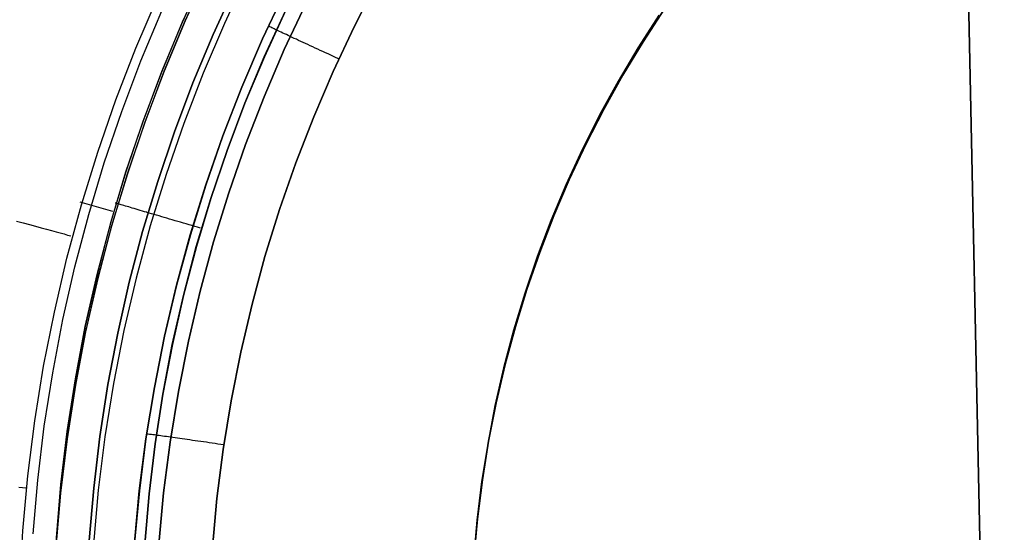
# Model space of a CAD drawing. Header units: millimetres. Extents: x -273 to 273, y -240 to 302.
# Tile 158 of 256: x 146 to 158, y -152 to -146. Entities that reach past the tile are written whole.
import ezdxf

# ---------------------------------------------------------------- set-up
doc = ezdxf.new("R2010")
doc.units = ezdxf.units.MM
doc.header["$MEASUREMENT"] = 0
doc.layers.add('IGES level 1', color=7, linetype='Continuous', true_color=0x3e413d)
doc.layers.add('IGES level 2', color=7, linetype='Continuous', true_color=0x008000)

msp = doc.modelspace()

# ---------------------------------------------------------------- linework, layer by layer
at = {"layer": 'IGES level 1'}
for p, q in [((148.534, -145.295, 417.854), (148.277, -145.857, 417.85)), ((148.278, -145.857, 417.85), (148.535, -145.295, 417.854)), ((148.574, -145.267, 409.641), (148.31, -145.841, 409.637)), ((148.312, -145.842, 409.637), (148.575, -145.268, 409.641)), ((149.029, -145.305, 411.279), (148.764, -145.871, 411.276)), ((148.634, -146.001, 417.297), (148.887, -145.45, 417.301)), ((148.887, -145.45, 417.301), (148.634, -146.001, 417.297)), ((150.268, -145.911, 413.767), (150.529, -145.402, 413.773)), ((150.529, -145.402, 413.773), (150.268, -145.911, 413.767)), ((147.738, -146.158, 419.312), (147.989, -145.569, 419.315)), ((147.738, -146.158, 419.312), (147.99, -145.569, 419.315)), ((149.464, -145.503, 413.028), (149.206, -146.051, 413.024)), ((149.206, -146.051, 413.024), (149.463, -145.503, 413.029)), ((149.712, -145.636, 413.497), (149.459, -146.174, 413.493)), ((149.459, -146.174, 413.493), (149.712, -145.636, 413.497)), ((153.865, -145.702, 417.39), (153.617, -146.083, 417.382)), ((153.617, -146.083, 413.98), (153.864, -145.702, 413.988)), ((153.864, -145.702, 413.988), (153.617, -146.083, 413.98)), ((153.617, -146.083, 417.382), (153.865, -145.702, 417.39)), ((147.797, -146.305, 418.862), (148.039, -145.726, 418.865)), ((149.227, -146.258, 417.112), (149.471, -145.726, 417.116)), ((149.472, -145.726, 417.116), (149.228, -146.258, 417.112)), ((153.798, -145.775, 416.526), (153.556, -146.153, 416.526)), ((148.277, -145.857, 417.85), (148.039, -146.428, 417.848)), ((148.04, -146.428, 417.848), (148.278, -145.857, 417.85)), ((148.31, -145.841, 409.637), (148.067, -146.424, 409.634)), ((148.068, -146.425, 409.635), (148.312, -145.842, 409.637)), ((148.764, -145.871, 411.276), (148.519, -146.447, 411.273)), ((149.282, -145.906, 413.069), (149.273, -145.902, 413.036)), ((149.292, -145.911, 413.102), (149.282, -145.906, 413.069)), ((149.302, -145.916, 413.135), (149.292, -145.911, 413.102)), ((149.314, -145.921, 413.167), (149.302, -145.916, 413.135)), ((149.327, -145.927, 413.198), (149.314, -145.921, 413.167)), ((149.34, -145.934, 413.23), (149.327, -145.927, 413.198)), ((149.355, -145.941, 413.26), (149.34, -145.934, 413.23)), ((150.025, -146.429, 413.763), (150.268, -145.911, 413.767)), ((150.268, -145.911, 413.767), (150.025, -146.429, 413.763)), ((148.4, -146.561, 417.294), (148.634, -146.001, 417.297)), ((148.634, -146.001, 417.297), (148.4, -146.561, 417.294)), ((149.206, -146.051, 413.024), (148.967, -146.608, 413.021)), ((148.967, -146.608, 413.021), (149.206, -146.051, 413.024)), ((149.37, -145.948, 413.29), (149.355, -145.941, 413.26)), ((149.387, -145.956, 413.32), (149.37, -145.948, 413.29)), ((149.404, -145.964, 413.348), (149.387, -145.956, 413.32)), ((149.423, -145.973, 413.377), (149.404, -145.964, 413.348)), ((149.442, -145.982, 413.404), (149.423, -145.973, 413.377)), ((149.462, -145.991, 413.431), (149.442, -145.982, 413.404)), ((149.483, -146.001, 413.456), (149.462, -145.991, 413.431)), ((149.505, -146.011, 413.481), (149.483, -146.001, 413.456)), ((149.527, -146.022, 413.506), (149.505, -146.011, 413.481)), ((149.551, -146.033, 413.529), (149.528, -146.022, 413.506)), ((149.575, -146.044, 413.551), (149.551, -146.033, 413.529)), ((149.599, -146.055, 413.573), (149.575, -146.044, 413.551)), ((147.507, -146.756, 419.311), (147.738, -146.158, 419.312)), ((147.507, -146.756, 419.311), (147.738, -146.158, 419.312)), ((149.624, -146.067, 413.593), (149.599, -146.055, 413.573)), ((149.65, -146.079, 413.613), (149.624, -146.067, 413.593)), ((149.677, -146.091, 413.631), (149.65, -146.079, 413.613)), ((149.704, -146.104, 413.649), (149.677, -146.091, 413.631)), ((149.732, -146.116, 413.665), (149.704, -146.104, 413.649)), ((149.76, -146.129, 413.68), (149.732, -146.116, 413.665)), ((149.788, -146.143, 413.695), (149.76, -146.129, 413.68)), ((149.817, -146.156, 413.708), (149.788, -146.143, 413.695)), ((149.847, -146.17, 413.72), (149.817, -146.156, 413.708)), ((153.556, -146.153, 416.526), (153.327, -146.539, 416.526)), ((153.617, -146.083, 417.382), (153.382, -146.472, 417.376)), ((153.382, -146.472, 413.974), (153.617, -146.083, 413.98)), ((153.617, -146.083, 413.98), (153.382, -146.472, 413.974)), ((153.382, -146.472, 417.376), (153.617, -146.083, 417.382)), ((149.002, -146.797, 417.109), (149.227, -146.258, 417.112)), ((149.228, -146.258, 417.112), (149.003, -146.797, 417.109)), ((149.459, -146.174, 413.493), (149.225, -146.721, 413.49)), ((149.225, -146.721, 413.49), (149.459, -146.174, 413.493)), ((149.876, -146.183, 413.731), (149.847, -146.17, 413.72)), ((149.906, -146.197, 413.741), (149.876, -146.183, 413.731)), ((149.937, -146.211, 413.749), (149.906, -146.197, 413.741)), ((149.967, -146.225, 413.757), (149.937, -146.211, 413.749)), ((149.998, -146.239, 413.763), (149.967, -146.225, 413.757)), ((150.029, -146.254, 413.768), (149.998, -146.239, 413.763)), ((150.061, -146.268, 413.772), (150.029, -146.254, 413.768)), ((150.092, -146.282, 413.775), (150.061, -146.268, 413.772)), ((147.575, -146.892, 418.861), (147.797, -146.305, 418.862)), ((148.039, -146.428, 417.848), (147.821, -147.006, 417.847)), ((147.822, -147.006, 417.847), (148.04, -146.428, 417.848)), ((148.067, -146.424, 409.634), (147.843, -147.015, 409.633)), ((147.845, -147.016, 409.634), (148.068, -146.425, 409.635)), ((148.519, -146.447, 411.273), (148.293, -147.03, 411.272)), ((149.8, -146.955, 413.76), (150.025, -146.429, 413.763)), ((150.025, -146.429, 413.763), (149.8, -146.955, 413.76)), ((153.382, -146.472, 417.376), (153.161, -146.869, 417.37)), ((153.161, -146.869, 413.968), (153.382, -146.472, 413.974)), ((153.382, -146.472, 413.974), (153.161, -146.869, 413.968)), ((153.161, -146.869, 417.37), (153.382, -146.472, 417.376)), ((148.186, -147.129, 417.293), (148.4, -146.561, 417.294)), ((148.4, -146.561, 417.294), (148.186, -147.129, 417.293)), ((148.967, -146.608, 413.021), (148.748, -147.173, 413.02)), ((148.748, -147.173, 413.02), (148.967, -146.608, 413.021)), ((153.327, -146.539, 416.526), (153.111, -146.932, 416.526)), ((149.225, -146.721, 413.49), (149.01, -147.275, 413.488)), ((149.01, -147.275, 413.488), (149.225, -146.721, 413.49)), ((147.297, -147.362, 419.311), (147.507, -146.756, 419.311)), ((147.297, -147.362, 419.311), (147.507, -146.756, 419.311)), ((148.795, -147.345, 417.108), (149.002, -146.797, 417.109)), ((149.003, -146.797, 417.109), (148.796, -147.345, 417.108)), ((147.373, -147.486, 418.861), (147.575, -146.892, 418.861)), ((149.593, -147.488, 413.759), (149.8, -146.955, 413.76)), ((149.8, -146.955, 413.76), (149.593, -147.489, 413.759)), ((153.111, -146.932, 416.526), (152.91, -147.333, 416.526)), ((153.161, -146.869, 417.37), (152.954, -147.273, 417.365)), ((152.954, -147.273, 413.963), (153.161, -146.869, 413.968)), ((153.161, -146.869, 413.968), (152.954, -147.273, 413.963)), ((152.954, -147.273, 417.365), (153.161, -146.869, 417.37)), ((147.821, -147.006, 417.847), (147.624, -147.592, 417.847)), ((147.624, -147.592, 417.847), (147.822, -147.006, 417.847)), ((147.843, -147.015, 409.633), (147.641, -147.613, 409.634)), ((147.642, -147.614, 409.634), (147.845, -147.016, 409.634)), ((148.293, -147.03, 411.272), (148.089, -147.621, 411.271)), ((147.992, -147.704, 417.293), (148.186, -147.129, 417.293)), ((148.186, -147.129, 417.293), (147.992, -147.704, 417.293)), ((148.548, -147.744, 413.02), (148.748, -147.173, 413.02)), ((148.748, -147.173, 413.02), (148.549, -147.745, 413.019)), ((149.01, -147.275, 413.488), (148.815, -147.836, 413.488)), ((148.815, -147.836, 413.488), (149.01, -147.275, 413.488)), ((152.954, -147.273, 417.365), (152.762, -147.684, 417.361)), ((152.762, -147.684, 413.959), (152.954, -147.273, 413.963)), ((152.954, -147.273, 413.963), (152.762, -147.684, 413.959)), ((152.762, -147.684, 417.361), (152.954, -147.273, 417.365)), ((147.108, -147.974, 419.314), (147.297, -147.362, 419.311)), ((147.108, -147.974, 419.314), (147.297, -147.362, 419.311)), ((148.608, -147.899, 417.108), (148.795, -147.345, 417.108)), ((148.796, -147.345, 417.108), (148.609, -147.899, 417.108)), ((152.91, -147.333, 416.526), (152.722, -147.741, 416.526)), ((147.192, -148.087, 418.863), (147.373, -147.486, 418.861)), ((149.405, -148.029, 413.758), (149.593, -147.488, 413.759)), ((149.593, -147.489, 413.759), (149.405, -148.029, 413.758)), ((147.624, -147.592, 417.847), (147.446, -148.184, 417.849)), ((147.447, -148.184, 417.849), (147.624, -147.592, 417.847)), ((147.641, -147.613, 409.634), (147.458, -148.218, 409.636)), ((147.459, -148.219, 409.636), (147.642, -147.614, 409.634)), ((148.089, -147.621, 411.271), (147.905, -148.219, 411.272)), ((147.817, -148.285, 417.295), (147.992, -147.704, 417.293)), ((147.992, -147.704, 417.293), (147.817, -148.285, 417.295)), ((148.369, -148.323, 413.021), (148.548, -147.744, 413.02)), ((148.549, -147.745, 413.019), (148.37, -148.323, 413.021)), ((152.722, -147.741, 416.526), (152.549, -148.155, 416.526)), ((152.762, -147.684, 417.361), (152.583, -148.102, 417.359)), ((152.583, -148.102, 413.957), (152.762, -147.684, 413.959)), ((152.762, -147.684, 413.959), (152.583, -148.102, 413.957)), ((152.583, -148.102, 417.359), (152.762, -147.684, 417.361)), ((148.815, -147.836, 413.488), (148.639, -148.404, 413.49)), ((148.639, -148.404, 413.49), (148.815, -147.836, 413.488)), ((146.94, -148.593, 419.318), (147.108, -147.974, 419.314)), ((146.94, -148.593, 419.318), (147.108, -147.974, 419.314)), ((147.471, -148.051, 417.858), (147.092, -147.942, 419.328)), ((147.508, -147.955, 417.825), (147.499, -147.953, 417.858)), ((147.519, -147.958, 417.792), (147.508, -147.955, 417.825)), ((147.53, -147.962, 417.76), (147.519, -147.958, 417.792)), ((147.542, -147.965, 417.728), (147.53, -147.962, 417.76)), ((147.555, -147.969, 417.697), (147.542, -147.965, 417.728)), ((147.57, -147.974, 417.666), (147.555, -147.969, 417.697)), ((147.585, -147.978, 417.635), (147.57, -147.974, 417.666)), ((147.601, -147.983, 417.606), (147.585, -147.978, 417.635)), ((147.618, -147.988, 417.577), (147.601, -147.983, 417.606)), ((147.637, -147.994, 417.548), (147.618, -147.988, 417.577)), ((147.656, -147.999, 417.52), (147.637, -147.994, 417.548)), ((148.439, -148.459, 417.11), (148.608, -147.899, 417.108)), ((148.609, -147.899, 417.108), (148.44, -148.459, 417.11)), ((147.032, -148.694, 418.866), (147.192, -148.087, 418.863)), ((147.676, -148.005, 417.493), (147.656, -147.999, 417.52)), ((147.697, -148.011, 417.467), (147.676, -148.005, 417.493)), ((147.719, -148.018, 417.441), (147.697, -148.011, 417.467)), ((147.741, -148.025, 417.416), (147.719, -148.018, 417.441)), ((147.765, -148.031, 417.392), (147.741, -148.025, 417.416)), ((147.789, -148.039, 417.369), (147.765, -148.031, 417.392)), ((147.814, -148.046, 417.346), (147.789, -148.039, 417.369)), ((147.84, -148.054, 417.325), (147.814, -148.046, 417.346)), ((147.866, -148.061, 417.304), (147.84, -148.054, 417.325)), ((147.894, -148.069, 417.285), (147.867, -148.062, 417.304)), ((147.921, -148.078, 417.266), (147.894, -148.069, 417.285)), ((147.95, -148.086, 417.249), (147.921, -148.078, 417.266)), ((147.978, -148.094, 417.232), (147.95, -148.086, 417.249)), ((148.008, -148.103, 417.217), (147.978, -148.094, 417.232)), ((148.038, -148.112, 417.202), (148.008, -148.103, 417.217)), ((149.235, -148.575, 413.76), (149.405, -148.029, 413.758)), ((149.405, -148.029, 413.758), (149.235, -148.575, 413.76)), ((152.583, -148.102, 417.359), (152.42, -148.526, 417.357)), ((152.42, -148.526, 413.955), (152.583, -148.102, 413.957)), ((152.583, -148.102, 413.957), (152.42, -148.526, 413.955)), ((152.42, -148.526, 417.357), (152.583, -148.102, 417.359)), ((146.356, -148.162, 420.678), (146.433, -148.183, 420.567)), ((146.433, -148.183, 420.567), (146.506, -148.203, 420.453)), ((146.506, -148.203, 420.453), (146.576, -148.221, 420.336)), ((146.576, -148.221, 420.336), (146.641, -148.239, 420.217)), ((147.446, -148.184, 417.849), (147.289, -148.783, 417.852)), ((147.29, -148.782, 417.852), (147.447, -148.184, 417.849)), ((147.458, -148.218, 409.636), (147.297, -148.829, 409.64)), ((147.298, -148.829, 409.64), (147.459, -148.219, 409.636)), ((147.905, -148.219, 411.272), (147.742, -148.823, 411.273)), ((148.068, -148.121, 417.189), (148.038, -148.112, 417.202)), ((148.099, -148.13, 417.177), (148.068, -148.121, 417.189)), ((148.13, -148.139, 417.165), (148.099, -148.13, 417.177)), ((148.161, -148.148, 417.155), (148.13, -148.139, 417.165)), ((148.193, -148.158, 417.147), (148.161, -148.148, 417.155)), ((148.225, -148.167, 417.139), (148.193, -148.158, 417.147)), ((148.257, -148.176, 417.132), (148.225, -148.167, 417.139)), ((148.29, -148.186, 417.127), (148.257, -148.176, 417.132)), ((148.322, -148.196, 417.122), (148.29, -148.186, 417.127)), ((148.355, -148.205, 417.119), (148.322, -148.196, 417.122)), ((148.388, -148.215, 417.117), (148.355, -148.205, 417.119)), ((148.421, -148.224, 417.117), (148.388, -148.215, 417.117)), ((152.549, -148.155, 416.526), (152.389, -148.574, 416.526)), ((146.641, -148.239, 420.217), (146.703, -148.256, 420.096)), ((146.703, -148.256, 420.096), (146.76, -148.272, 419.973)), ((146.76, -148.272, 419.973), (146.814, -148.286, 419.847)), ((146.814, -148.286, 419.847), (146.863, -148.3, 419.72)), ((146.863, -148.3, 419.72), (146.908, -148.312, 419.592)), ((146.908, -148.312, 419.592), (146.948, -148.324, 419.461)), ((146.948, -148.324, 419.461), (146.985, -148.334, 419.329)), ((147.663, -148.872, 417.299), (147.817, -148.285, 417.295)), ((147.817, -148.285, 417.295), (147.663, -148.872, 417.299)), ((148.37, -148.323, 413.021), (148.21, -148.908, 413.023)), ((148.21, -148.907, 413.024), (148.369, -148.323, 413.021)), ((148.454, -148.234, 417.117), (148.421, -148.224, 417.117)), ((148.486, -148.244, 417.119), (148.454, -148.234, 417.117)), ((148.639, -148.404, 413.49), (148.483, -148.977, 413.493)), ((148.483, -148.977, 413.493), (148.639, -148.404, 413.49)), ((148.29, -149.024, 417.113), (148.439, -148.459, 417.11)), ((148.44, -148.459, 417.11), (148.291, -149.024, 417.113)), ((152.42, -148.526, 417.357), (152.271, -148.955, 417.357)), ((152.271, -148.955, 413.955), (152.42, -148.526, 413.955)), ((152.42, -148.526, 413.955), (152.271, -148.955, 413.955)), ((152.271, -148.955, 417.357), (152.42, -148.526, 417.357)), ((146.794, -149.217, 419.325), (146.94, -148.593, 419.318)), ((146.794, -149.217, 419.325), (146.94, -148.593, 419.318)), ((149.085, -149.127, 413.762), (149.235, -148.575, 413.76)), ((149.235, -148.575, 413.76), (149.085, -149.127, 413.762)), ((152.389, -148.574, 416.526), (152.245, -148.999, 416.526)), ((146.893, -149.305, 418.871), (147.032, -148.694, 418.866)), ((147.153, -149.385, 417.857), (147.29, -148.782, 417.852)), ((147.289, -148.783, 417.852), (147.153, -149.386, 417.857)), ((147.297, -148.829, 409.64), (147.157, -149.445, 409.645)), ((147.158, -149.445, 409.645), (147.298, -148.829, 409.64)), ((147.529, -149.463, 417.303), (147.663, -148.872, 417.299)), ((147.663, -148.872, 417.299), (147.529, -149.463, 417.303)), ((147.742, -148.823, 411.273), (147.6, -149.432, 411.276)), ((148.071, -149.497, 413.028), (148.21, -148.907, 413.024)), ((148.21, -148.908, 413.023), (148.072, -149.497, 413.027)), ((148.483, -148.977, 413.493), (148.347, -149.556, 413.497)), ((148.347, -149.556, 413.497), (148.483, -148.977, 413.493)), ((152.245, -148.999, 416.526), (152.115, -149.429, 416.526)), ((152.271, -148.955, 417.357), (152.137, -149.389, 417.358)), ((152.137, -149.389, 413.956), (152.271, -148.955, 413.955)), ((152.271, -148.955, 413.955), (152.137, -149.389, 413.956)), ((152.137, -149.389, 417.358), (152.271, -148.955, 417.357)), ((148.161, -149.594, 417.118), (148.29, -149.024, 417.113)), ((148.291, -149.024, 417.113), (148.162, -149.595, 417.118)), ((148.954, -149.684, 413.767), (149.085, -149.127, 413.762)), ((149.085, -149.127, 413.762), (148.954, -149.684, 413.767)), ((146.67, -149.846, 419.333), (146.794, -149.217, 419.325)), ((146.67, -149.846, 419.333), (146.794, -149.217, 419.325)), ((146.775, -149.922, 418.877), (146.893, -149.305, 418.871)), ((147.038, -149.993, 417.863), (147.153, -149.385, 417.857)), ((147.153, -149.386, 417.857), (147.038, -149.993, 417.863)), ((147.157, -149.445, 409.645), (147.039, -150.065, 409.651)), ((147.039, -150.066, 409.651), (147.158, -149.445, 409.645)), ((147.415, -150.059, 417.31), (147.529, -149.463, 417.303)), ((147.529, -149.463, 417.303), (147.415, -150.059, 417.31)), ((147.6, -149.432, 411.276), (147.479, -150.046, 411.28)), ((152.115, -149.429, 416.526), (152, -149.863, 416.526)), ((152.137, -149.389, 417.358), (152.018, -149.827, 417.36)), ((152.018, -149.827, 413.958), (152.137, -149.389, 413.956)), ((152.137, -149.389, 413.956), (152.018, -149.827, 413.958)), ((152.018, -149.827, 417.36), (152.137, -149.389, 417.358)), ((148.072, -149.497, 413.027), (147.953, -150.091, 413.033)), ((147.953, -150.091, 413.033), (148.071, -149.497, 413.028)), ((148.347, -149.556, 413.497), (148.231, -150.139, 413.503)), ((148.231, -150.139, 413.503), (148.347, -149.556, 413.497)), ((148.052, -150.169, 417.124), (148.161, -149.594, 417.118)), ((148.162, -149.595, 417.118), (148.052, -150.169, 417.124)), ((148.954, -149.684, 413.767), (148.842, -150.246, 413.772)), ((148.842, -150.245, 413.772), (148.954, -149.684, 413.767)), ((146.568, -150.479, 419.343), (146.67, -149.846, 419.333)), ((146.568, -150.479, 419.343), (146.67, -149.846, 419.333)), ((146.678, -150.542, 418.885), (146.775, -149.922, 418.877)), ((152, -149.863, 416.526), (151.9, -150.3, 416.526)), ((152.018, -149.827, 417.36), (151.915, -150.269, 417.363)), ((151.915, -150.269, 413.961), (152.018, -149.827, 413.958)), ((152.018, -149.827, 413.958), (151.915, -150.269, 413.961)), ((151.915, -150.269, 417.363), (152.018, -149.827, 417.36)), ((147.038, -149.993, 417.863), (146.944, -150.604, 417.87)), ((146.944, -150.604, 417.87), (147.038, -149.993, 417.863)), ((147.479, -150.046, 411.28), (147.38, -150.663, 411.284)), ((147.039, -150.065, 409.651), (146.942, -150.689, 409.659)), ((146.942, -150.69, 409.659), (147.039, -150.066, 409.651)), ((147.322, -150.659, 417.317), (147.415, -150.059, 417.31)), ((147.415, -150.059, 417.31), (147.322, -150.659, 417.317)), ((147.855, -150.689, 413.04), (147.953, -150.091, 413.033)), ((147.953, -150.091, 413.033), (147.856, -150.689, 413.04)), ((148.231, -150.139, 413.503), (148.135, -150.725, 413.51)), ((148.135, -150.725, 413.51), (148.231, -150.139, 413.503)), ((147.962, -150.747, 417.131), (148.052, -150.169, 417.124)), ((148.052, -150.169, 417.124), (147.963, -150.747, 417.131)), ((148.751, -150.81, 413.779), (148.842, -150.245, 413.772)), ((148.842, -150.246, 413.772), (148.751, -150.81, 413.779)), ((151.915, -150.269, 417.363), (151.827, -150.715, 417.367)), ((151.827, -150.715, 413.965), (151.915, -150.269, 413.961)), ((151.915, -150.269, 413.961), (151.827, -150.715, 413.965)), ((151.827, -150.715, 417.367), (151.915, -150.269, 417.363)), ((151.9, -150.3, 416.526), (151.816, -150.741, 416.526)), ((146.488, -151.115, 419.355), (146.568, -150.479, 419.343)), ((146.488, -151.115, 419.355), (146.568, -150.479, 419.343)), ((146.603, -151.165, 418.894), (146.678, -150.542, 418.885)), ((146.944, -150.604, 417.87), (146.871, -151.218, 417.879)), ((146.871, -151.218, 417.879), (146.944, -150.604, 417.87)), ((146.942, -150.689, 409.659), (146.866, -151.317, 409.669)), ((146.866, -151.317, 409.669), (146.942, -150.69, 409.659)), ((147.25, -151.261, 417.327), (147.322, -150.659, 417.317)), ((147.322, -150.659, 417.317), (147.25, -151.261, 417.327)), ((147.38, -150.663, 411.284), (147.302, -151.284, 411.29)), ((147.778, -151.29, 413.048), (147.855, -150.689, 413.04)), ((147.856, -150.689, 413.04), (147.779, -151.29, 413.048)), ((147.872, -150.633, 413.078), (147.863, -150.632, 413.045)), ((147.883, -150.634, 413.111), (147.872, -150.633, 413.078)), ((147.895, -150.636, 413.144), (147.883, -150.634, 413.111)), ((147.907, -150.637, 413.176), (147.895, -150.636, 413.144)), ((147.921, -150.639, 413.207), (147.907, -150.637, 413.176)), ((147.936, -150.641, 413.239), (147.921, -150.639, 413.207)), ((147.953, -150.643, 413.269), (147.936, -150.641, 413.239)), ((147.97, -150.645, 413.299), (147.953, -150.643, 413.269)), ((147.988, -150.648, 413.329), (147.97, -150.645, 413.299)), ((148.007, -150.65, 413.358), (147.988, -150.648, 413.329)), ((148.027, -150.653, 413.386), (148.007, -150.65, 413.358)), ((148.048, -150.656, 413.413), (148.027, -150.653, 413.386)), ((148.07, -150.659, 413.44), (148.048, -150.656, 413.413)), ((148.135, -150.725, 413.51), (148.06, -151.315, 413.519)), ((148.06, -151.315, 413.519), (148.135, -150.725, 413.51)), ((148.093, -150.662, 413.466), (148.07, -150.659, 413.44)), ((148.117, -150.665, 413.491), (148.093, -150.662, 413.466)), ((148.142, -150.669, 413.515), (148.117, -150.665, 413.491)), ((148.168, -150.672, 413.539), (148.142, -150.669, 413.516)), ((148.194, -150.676, 413.561), (148.168, -150.672, 413.539)), ((148.221, -150.68, 413.582), (148.194, -150.676, 413.561)), ((148.248, -150.684, 413.603), (148.221, -150.68, 413.582)), ((148.276, -150.688, 413.622), (148.248, -150.684, 413.603)), ((148.305, -150.692, 413.641), (148.276, -150.688, 413.622)), ((148.335, -150.696, 413.658), (148.305, -150.692, 413.641)), ((148.365, -150.7, 413.674), (148.335, -150.696, 413.658)), ((148.396, -150.705, 413.69), (148.365, -150.7, 413.674)), ((148.427, -150.709, 413.704), (148.396, -150.705, 413.69)), ((148.458, -150.714, 413.717), (148.427, -150.709, 413.704)), ((148.49, -150.719, 413.729), (148.458, -150.714, 413.717)), ((148.523, -150.723, 413.74), (148.49, -150.719, 413.729)), ((148.556, -150.728, 413.75), (148.523, -150.723, 413.74)), ((148.589, -150.733, 413.758), (148.556, -150.728, 413.75)), ((151.827, -150.715, 417.367), (151.755, -151.163, 417.372)), ((151.755, -151.163, 413.97), (151.827, -150.715, 413.965)), ((151.827, -150.715, 413.965), (151.755, -151.163, 413.97)), ((151.755, -151.163, 417.372), (151.827, -150.715, 417.367)), ((147.892, -151.327, 417.14), (147.962, -150.747, 417.131)), ((147.963, -150.747, 417.131), (147.893, -151.327, 417.14)), ((148.622, -150.738, 413.766), (148.589, -150.733, 413.758)), ((148.656, -150.743, 413.772), (148.622, -150.738, 413.766)), ((148.689, -150.748, 413.777), (148.656, -150.743, 413.772)), ((148.678, -151.378, 413.787), (148.751, -150.81, 413.779)), ((148.751, -150.81, 413.779), (148.678, -151.378, 413.787)), ((148.723, -150.753, 413.781), (148.689, -150.748, 413.777)), ((148.757, -150.758, 413.784), (148.723, -150.753, 413.781)), ((151.816, -150.741, 416.526), (151.746, -151.184, 416.526)), ((146.43, -151.753, 419.369), (146.488, -151.115, 419.355)), ((146.43, -151.753, 419.369), (146.488, -151.115, 419.355)), ((146.549, -151.79, 418.905), (146.603, -151.165, 418.894)), ((151.746, -151.184, 416.526), (151.692, -151.63, 416.526)), ((151.755, -151.163, 417.372), (151.698, -151.614, 417.378)), ((151.698, -151.614, 413.976), (151.755, -151.163, 413.97)), ((151.755, -151.163, 413.97), (151.698, -151.614, 413.976)), ((151.698, -151.614, 417.378), (151.755, -151.163, 417.372)), ((146.384, -151.246, 419.626), (146.426, -151.252, 419.496)), ((146.426, -151.252, 419.496), (146.463, -151.257, 419.364)), ((146.871, -151.218, 417.879), (146.819, -151.834, 417.889)), ((146.819, -151.834, 417.889), (146.871, -151.218, 417.879)), ((147.199, -151.866, 417.337), (147.25, -151.261, 417.327)), ((147.25, -151.261, 417.327), (147.199, -151.866, 417.337)), ((147.302, -151.284, 411.29), (147.246, -151.907, 411.296)), ((147.779, -151.29, 413.048), (147.723, -151.893, 413.057)), ((147.723, -151.893, 413.058), (147.778, -151.29, 413.048)), ((146.866, -151.317, 409.669), (146.812, -151.946, 409.68)), ((146.812, -151.946, 409.68), (146.866, -151.317, 409.669)), ((147.843, -151.91, 417.15), (147.892, -151.327, 417.14)), ((147.893, -151.327, 417.14), (147.844, -151.91, 417.15)), ((148.06, -151.315, 413.519), (148.006, -151.907, 413.529)), ((148.006, -151.907, 413.529), (148.06, -151.315, 413.519)), ((148.626, -151.947, 413.797), (148.678, -151.378, 413.787)), ((148.678, -151.378, 413.787), (148.626, -151.947, 413.797)), ((151.692, -151.63, 416.526), (151.653, -152.077, 416.526)), ((151.698, -151.614, 417.378), (151.657, -152.066, 417.386)), ((151.657, -152.066, 413.984), (151.698, -151.614, 413.976)), ((151.698, -151.614, 413.976), (151.657, -152.066, 413.984)), ((151.657, -152.066, 417.386), (151.698, -151.614, 417.378)), ((146.394, -152.393, 419.384), (146.43, -151.753, 419.369)), ((146.394, -152.393, 419.385), (146.43, -151.753, 419.369))]:
    msp.add_line(p, q, dxfattribs=at)
at = {"layer": 'IGES level 2', "color": 31, "true_color": 0xfabe47}
for p, q in [((157.281, -140.348, 478.009), (157.803, -165.406, 478.442)), ((157.803, -165.406, 478.442), (157.281, -140.348, 478.009))]:
    msp.add_line(p, q, dxfattribs=at)

doc.saveas('drawing.dxf')
